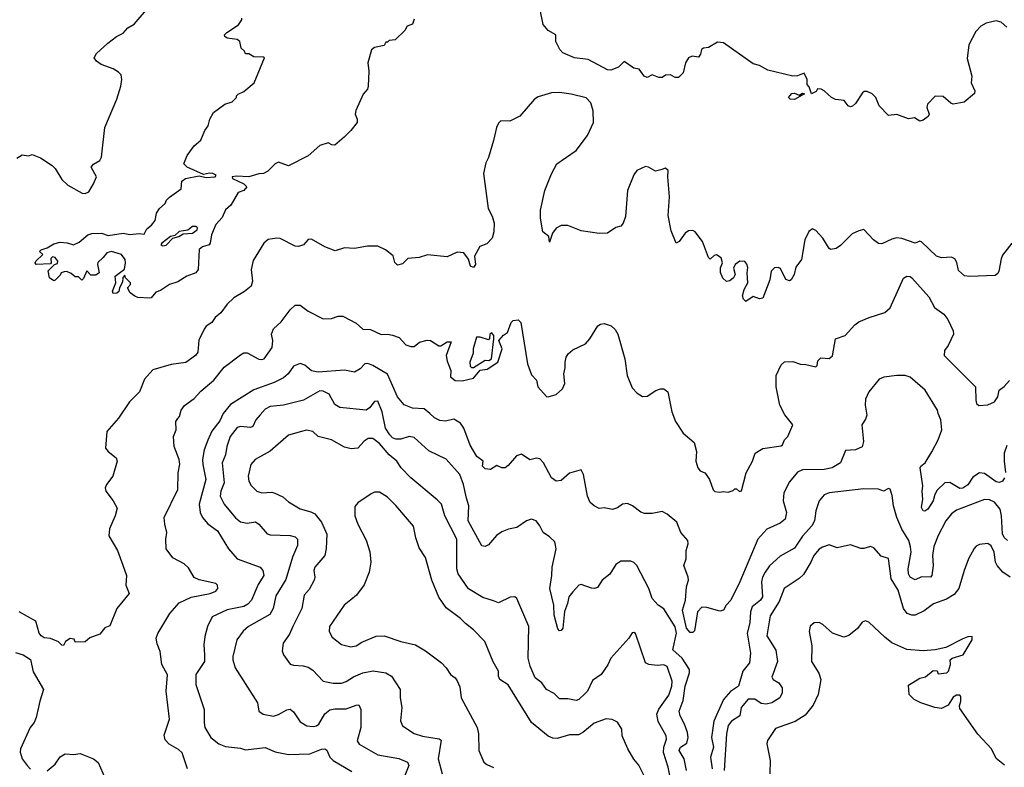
# Model space of a CAD drawing. Extents: x 2087054 to 2277909, y 548907 to 753496.
# Tile 21 of 256: x 2125429 to 2131385, y 617824 to 622346. Entities that reach past the tile are written whole.
import ezdxf

# ---------------------------------------------------------------- set-up
doc = ezdxf.new("R2010")
doc.units = 0

msp = doc.modelspace()

# ---------------------------------------------------------------- linework, layer by layer
at = {"layer": '0CON20XD'}
for points in [[(2125412.3, 621507.7), (2125445, 621528), (2125483.6, 621523.6), (2125505, 621530), (2125555, 621510), (2125625, 621464.3), (2125645, 621446.2), (2125685, 621378.8), (2125721.2, 621345), (2125807.7, 621297.7), (2125825.9, 621294.1), (2125846.7, 621305), (2125876.8, 621353.2), (2125893.1, 621395), (2125861.2, 621455), (2125875, 621472.5), (2125914.7, 621495.3), (2125925, 621513.8), (2125944, 621695), (2126016.5, 621865), (2126041.9, 621945), (2126048, 621985), (2126042.7, 622012.7), (2126027.9, 622027.9), (2125995, 622048), (2125922.5, 622075), (2125893.3, 622095), (2125880, 622115), (2125895, 622142.5), (2125963.3, 622205), (2126015.6, 622244.4), (2126055, 622264.2), (2126083.6, 622296.4), (2126120.9, 622319.1), (2126220, 622435)], [(2127815, 622350), (2127805, 622320), (2127773.6, 622306.4), (2127758.3, 622281.7), (2127700, 622225), (2127665, 622220), (2127655, 622210), (2127645, 622210), (2127635, 622190), (2127575, 622177.5), (2127557, 622163), (2127536.2, 622085), (2127541.2, 622035), (2127536.4, 621943.6), (2127532.5, 621925), (2127507.5, 621895), (2127462.5, 621797.5), (2127459.2, 621775), (2127471.4, 621745), (2127470.5, 621725), (2127433.3, 621675), (2127392.5, 621635), (2127335, 621588), (2127318.3, 621588.3), (2127295, 621601.2), (2127245, 621586.2), (2127175, 621522.5), (2127055, 621462.5), (2126995, 621483.8), (2126975, 621473.8), (2126930.3, 621429.7), (2126905, 621416.2), (2126875, 621413.8), (2126815, 621396.2), (2126741.2, 621398.8), (2126715, 621396.2), (2126717.5, 621385), (2126785, 621353.8), (2126802.5, 621335), (2126785, 621313.8), (2126750, 621300), (2126706.7, 621225), (2126675, 621196.7), (2126655, 621150), (2126615, 621107.5), (2126588.8, 621045), (2126582, 620995), (2126575.6, 620984.4), (2126535, 620972.5), (2126514.3, 620955.7), (2126509.2, 620835), (2126495.5, 620814.5), (2126440, 620795), (2126385, 620760), (2126335, 620743.8), (2126281.2, 620708.8), (2126252.1, 620697.9), (2126225.5, 620664.5), (2126215, 620662), (2126145, 620666.7), (2126125, 620673.3), (2126097.5, 620695), (2126082.5, 620725), (2126100, 620745), (2126100, 620755), (2126070, 620785), (2126065, 620800), (2126053, 620787), (2126051.7, 620758.3), (2126032.5, 620725), (2126028.3, 620701.7), (2126017, 620693), (2125995, 620690), (2125990, 620705), (2126010, 620755), (2126007.5, 620795), (2126062.5, 620837.5), (2126070, 620875), (2126067.5, 620895), (2126046.1, 620926.1), (2125985, 620944.4), (2125956, 620935), (2125935, 620907.5), (2125903, 620877), (2125900, 620865), (2125910, 620815), (2125890, 620800), (2125860.5, 620800.5), (2125835, 620827.5), (2125815, 620780), (2125805, 620770), (2125785, 620790), (2125765, 620790), (2125741.7, 620811.7), (2125715, 620822.5), (2125698.3, 620821.7), (2125680, 620815), (2125675, 620800), (2125645, 620770), (2125635, 620767.5), (2125610, 620785), (2125602.5, 620827.5), (2125640, 620865), (2125658.3, 620871.7), (2125660, 620885), (2125645, 620907.5), (2125628.3, 620911.7), (2125618.3, 620901.7), (2125620, 620875), (2125615, 620870), (2125530, 620865), (2125522.5, 620875), (2125527.5, 620885), (2125570, 620925), (2125550, 620945), (2125560, 620955), (2125595, 620966.2), (2125635, 620990), (2125675, 621000), (2125715.9, 620995.9), (2125755, 620983.8), (2125790, 621000), (2125842.5, 621045), (2125865, 621053.3), (2125925, 621055.7), (2125965, 621040), (2126055, 621055.6), (2126095, 621047.8), (2126153, 621053), (2126181.7, 621048.3), (2126198.3, 621081.7), (2126226.4, 621103.6), (2126248.3, 621131.7), (2126257.5, 621175), (2126276, 621205), (2126310, 621235), (2126317.5, 621255), (2126335, 621273.3), (2126406.7, 621323.3), (2126410.5, 621369.5), (2126432.5, 621385), (2126515, 621400.8), (2126557.7, 621392.3), (2126612.5, 621395), (2126617.5, 621405), (2126597.5, 621415), (2126577.7, 621417.7), (2126540.8, 621410.8), (2126442.5, 621455), (2126422.5, 621475), (2126442.5, 621525), (2126485, 621582.5), (2126525, 621617.5), (2126550, 621675), (2126570, 621705), (2126580, 621745), (2126602.5, 621785), (2126670, 621835), (2126715, 621850), (2126740, 621875), (2126740, 621885), (2126750, 621895), (2126785, 621912.5), (2126847.5, 621965), (2126910, 622115), (2126905, 622120), (2126845, 622122.5), (2126815, 622140), (2126795, 622140), (2126790, 622155), (2126770, 622175), (2126760, 622215), (2126745, 622226.2), (2126685, 622234), (2126670, 622245), (2126668.8, 622255), (2126681.7, 622268.3), (2126753.3, 622315), (2126773.3, 622345), (2126773.3, 622355)], [(2131205, 621900), (2131141.7, 621848.3), (2131075, 621836.2), (2131061.2, 621841.2), (2131015, 621882.5), (2130966.4, 621883.6), (2130920, 621835), (2130916.7, 621815), (2130930, 621775), (2130925, 621760), (2130895, 621737.5), (2130875, 621733.3), (2130841.7, 621751.7), (2130805, 621747.5), (2130735, 621772.5), (2130685, 621767.5), (2130627.5, 621825), (2130607.5, 621875), (2130585, 621897.5), (2130555, 621912.5), (2130538.3, 621911.7), (2130526.7, 621903.3), (2130485, 621840), (2130467, 621823), (2130455, 621820), (2130440, 621825), (2130417, 621857), (2130363.3, 621863.3), (2130340, 621875), (2130296.4, 621916.4), (2130277, 621927), (2130255, 621927.5), (2130247.3, 621912.7), (2130218.3, 621898.3), (2130205, 621940), (2130193.3, 621953.3), (2130192, 621985), (2130175, 622022.5), (2130135, 622006), (2130105, 622003.8), (2129955, 622041.2), (2129905, 622068.8), (2129865, 622080), (2129686.4, 622206.4), (2129650.7, 622209.3), (2129595, 622177.5), (2129565, 622173.8), (2129553.8, 622165), (2129547, 622137), (2129535, 622120), (2129496.4, 622126.4), (2129474.1, 622115.9), (2129457.5, 622085), (2129442.5, 622025), (2129415, 621997.5), (2129395, 621997.5), (2129365, 622012.5), (2129335, 622010), (2129315, 621997.5), (2129295, 621996.7), (2129255, 622012.5), (2129225, 621997.5), (2129207.5, 622005), (2129176.2, 622046.2), (2129145, 622053.8), (2129085, 622092.5), (2129050.7, 622059.3), (2129005, 622040), (2128985, 622043.8), (2128867.5, 622105), (2128785.8, 622115.8), (2128715, 622146.7), (2128696.2, 622165), (2128672, 622215), (2128672.5, 622255), (2128625, 622280), (2128595, 622317.5), (2128578.8, 622395)], [(2131400.7, 622300.7), (2131365, 622331.9), (2131335, 622339.2), (2131275, 622325.5), (2131242.1, 622307.9), (2131212.9, 622275), (2131170.9, 622195), (2131161.2, 622111.2), (2131189.2, 622005), (2131183.8, 621965), (2131206.7, 621915), (2131205, 621900)], [(2131431.2, 620995), (2131375, 620922.5), (2131365, 620900), (2131352.2, 620825), (2131345, 620810), (2131330.3, 620799.7), (2131175, 620792.5), (2131145, 620796.7), (2131108.8, 620828.8), (2131097, 620877), (2131085, 620900), (2131065, 620910), (2131005, 620906.7), (2130975, 620916.2), (2130885, 621003.3), (2130875, 621006.2), (2130845, 620994), (2130765, 621022.5), (2130735, 621025.8), (2130705, 621019.2), (2130645, 620990), (2130625, 620992), (2130594, 621015), (2130535, 621076.2), (2130505, 621070), (2130465, 621050), (2130395, 620980), (2130367.7, 620962.3), (2130335, 620956.7), (2130325, 620962.5), (2130288, 621025), (2130245, 621071.2), (2130225, 621081.2), (2130202, 621065), (2130177.5, 621015), (2130158, 620895), (2130125, 620850), (2130114.2, 620805), (2130096.8, 620773.2), (2130085, 620766.2), (2130064.3, 620774.3), (2130031.4, 620841.4), (2130016.7, 620846.7), (2129995, 620844.5), (2129975.5, 620825), (2129966.4, 620773.6), (2129925, 620662.5), (2129905, 620657.5), (2129865, 620672.5), (2129822.5, 620642.5), (2129807.5, 620655), (2129801.2, 620675), (2129811.2, 620715), (2129833.3, 620755), (2129828.8, 620815), (2129833.6, 620846.4), (2129827.7, 620867.7), (2129815, 620883.3), (2129785, 620886.2), (2129757.5, 620865), (2129747, 620843), (2129756.7, 620805), (2129747.5, 620785), (2129725, 620767.5), (2129705, 620762.5), (2129681.9, 620781.9), (2129667.5, 620817.5), (2129668.2, 620845), (2129680.8, 620875), (2129672.2, 620905), (2129645, 620924.4), (2129629.4, 620920.6), (2129605, 620897.5), (2129595, 620907.5), (2129560, 621005), (2129515, 621062.5), (2129501.7, 621071.7), (2129475, 621070), (2129454.1, 621055.9), (2129417.5, 621005), (2129400, 620995), (2129370, 621070), (2129351.7, 621161.7), (2129360.8, 621275), (2129348.8, 621395), (2129352.5, 621435), (2129335, 621447.5), (2129308.3, 621438.3), (2129275, 621430), (2129233.6, 621453.6), (2129215, 621457.5), (2129163.3, 621435), (2129145, 621407.5), (2129105, 621312.5), (2129093.8, 621155), (2129080, 621115), (2129065, 621097.5), (2129035, 621090), (2128984.1, 621055.9), (2128935, 621052.5), (2128825, 621070), (2128745, 621102), (2128705, 621102), (2128675, 621086.2), (2128652.5, 621055), (2128635, 621000), (2128630, 621035), (2128593, 621063), (2128579.2, 621145), (2128579.4, 621195), (2128605, 621312.5), (2128645.7, 621414.3), (2128678.8, 621475), (2128795, 621556), (2128864.3, 621645), (2128899.4, 621725), (2128898.6, 621795), (2128885, 621842.5), (2128855, 621873.3), (2128765.7, 621895.7), (2128695, 621905.6), (2128646.1, 621903.9), (2128565, 621880), (2128542.5, 621865), (2128455, 621762.5), (2128395, 621732.5), (2128340, 621735), (2128325, 621720), (2128313.3, 621695), (2128296, 621615), (2128265, 621512.5), (2128249.5, 621480.5), (2128234, 621415), (2128264, 621205), (2128287.6, 621157.6), (2128299.2, 621115), (2128297.3, 621062.7), (2128286.7, 621025), (2128255, 620990), (2128212.5, 620975), (2128180.8, 620915), (2128185.6, 620865), (2128175, 620847.5), (2128156, 620855), (2128145, 620897.5), (2128115, 620936.2), (2128075, 620940), (2128015, 620912), (2127896.9, 620923.1), (2127845, 620908.6), (2127778, 620902), (2127745, 620868.8), (2127715, 620861.2), (2127698.3, 620878.3), (2127687.7, 620917.7), (2127642, 620955), (2127595, 620976.7), (2127532.7, 620977.3), (2127455, 620961.4), (2127395, 620965.6), (2127337.7, 620947.7), (2127275, 620972), (2127195, 621018.8), (2127173.9, 621016.1), (2127146.7, 620985), (2127115, 620973.8), (2127095, 620976.2), (2127005, 621022.9), (2126984.5, 621025.5), (2126932.6, 621017.4), (2126905.8, 620995), (2126840.7, 620889.3), (2126830, 620835), (2126836.9, 620765), (2126830, 620735), (2126788.7, 620701.3), (2126725.4, 620664.6), (2126684.6, 620625.4), (2126646.1, 620573.9), (2126612.5, 620545), (2126591.2, 620515), (2126557.3, 620492.7), (2126545, 620473.3), (2126513, 620407), (2126506, 620335), (2126491.9, 620315), (2126435, 620271.9), (2126345, 620260.8), (2126235, 620228.8), (2126185, 620171.2), (2126154.5, 620095.5), (2126094.5, 620035.5), (2126027.1, 619935), (2125955.6, 619854.4), (2125948.8, 619755), (2125963.8, 619735), (2126013.8, 619695), (2126020, 619675), (2125993.8, 619585), (2125954, 619535), (2125946.2, 619515), (2125950, 619495), (2125995.8, 619435), (2126018.3, 619391.7), (2126006.2, 619345), (2125973, 619267), (2125968, 619225), (2126022, 619135), (2126052.7, 619047.3)], [(2130115, 621862.9), (2130090, 621865), (2130080, 621875), (2130099.3, 621900.7), (2130115, 621901.2), (2130145, 621890), (2130165, 621902.5), (2130177, 621897), (2130115, 621862.9)], [(2126295, 620978.8), (2126315, 620982.9), (2126355.9, 621024.1), (2126392.5, 621035), (2126418.3, 621051.7), (2126475, 621055.8), (2126502, 621075), (2126505, 621087.5), (2126495.7, 621095.7), (2126475, 621096), (2126445.9, 621074.1), (2126395, 621065.8), (2126368.8, 621041.2), (2126342.5, 621035), (2126290, 620995), (2126283.3, 620985), (2126295, 620978.8)], [(2126386.3, 619933.7), (2126395.6, 619945), (2126407.1, 619985), (2126426.8, 620013.2), (2126485.3, 620054.7), (2126525, 620099.2), (2126602.9, 620165), (2126666, 620244), (2126765, 620320), (2126785, 620330.6), (2126805, 620330.6), (2126875, 620293.1), (2126895, 620290), (2126908.8, 620295), (2126956.3, 620363.7), (2126961.5, 620405), (2126952.9, 620445), (2126965, 620476), (2127012, 620518), (2127065, 620592), (2127095, 620618.8), (2127125, 620620), (2127175, 620582.2), (2127265, 620537.5), (2127315, 620538.6), (2127355, 620552), (2127385, 620553.8), (2127465, 620510), (2127505, 620474.3), (2127551.7, 620471.7), (2127615, 620442.2), (2127655, 620444.4), (2127685, 620438.1), (2127725, 620422.9), (2127765, 620380), (2127795, 620368.8), (2127815, 620370), (2127847.5, 620395), (2127895, 620408), (2127915, 620406.7), (2127965, 620372.5), (2127977, 620373), (2128015, 620397.5), (2128038.3, 620398.3), (2128010, 620315), (2128015, 620280), (2128037.1, 620225), (2128036.2, 620185), (2128064.4, 620164.4), (2128105, 620162.2), (2128175, 620176.9), (2128214.2, 620225.8), (2128256.8, 620233.2), (2128322.5, 620275), (2128348, 620355), (2128327.5, 620405), (2128355, 620437.5), (2128380, 620455), (2128402.5, 620515), (2128415, 620526.2), (2128445, 620530), (2128460, 620515), (2128501.4, 620265), (2128525, 620198.8), (2128556, 620165), (2128564, 620125), (2128615, 620066.7), (2128625, 620064), (2128675, 620078.1), (2128712.5, 620112.5), (2128727.1, 620145), (2128720, 620205), (2128728.8, 620241.2), (2128728.6, 620275), (2128735.6, 620305), (2128747.8, 620325), (2128775, 620349.4), (2128850.8, 620385), (2128878, 620415), (2128926, 620494), (2128942.5, 620505), (2128965, 620508.8), (2129006.7, 620495), (2129031.7, 620471.7), (2129048, 620445), (2129090, 620295), (2129104.4, 620195), (2129135, 620120), (2129165, 620087.5), (2129197, 620067), (2129225, 620070), (2129276.4, 620103.6), (2129305, 620112.5), (2129325, 620112.5), (2129350, 620095), (2129373.8, 619975), (2129396.7, 619915), (2129442, 619845), (2129508.3, 619788.3), (2129522.9, 619735), (2129520, 619675), (2129530.5, 619635), (2129545, 619616.9), (2129573.8, 619605), (2129582.5, 619595), (2129601.4, 619565), (2129625, 619503.3), (2129635, 619493.3), (2129665, 619487.5), (2129685, 619492.5), (2129715, 619487.5), (2129745, 619497.5), (2129755, 619507.5), (2129765, 619507.5), (2129783, 619493), (2129795, 619496), (2129824.3, 619605.7), (2129862.5, 619675), (2129877.5, 619725), (2129925, 619753.1), (2130035, 619768), (2130043.8, 619775), (2130055.6, 619804.4), (2130076, 619825), (2130105.8, 619895), (2130056.7, 619956.7), (2130027.1, 620015), (2130005.6, 620125), (2130004.3, 620195), (2130035, 620258.8), (2130055, 620275.8), (2130105, 620279.2), (2130152.9, 620262.9), (2130185, 620261.4), (2130245, 620246.7), (2130253.3, 620255), (2130256.4, 620283.6), (2130275, 620300), (2130325, 620296.7), (2130345, 620313.3), (2130364.5, 620415.5), (2130423.4, 620436.6), (2130480.3, 620499.7), (2130505, 620518), (2130567.5, 620545), (2130662.5, 620575), (2130695, 620603.8), (2130775, 620782), (2130795, 620795.7), (2130815, 620792.9), (2130825, 620784.4), (2130928.9, 620668.9), (2130962.5, 620605), (2131018.6, 620565), (2131043, 620533), (2131075.5, 620465), (2131077.8, 620445), (2131045.5, 620374.5), (2131024.2, 620345), (2131021.2, 620315), (2131210, 620125), (2131212, 620045), (2131216.2, 620025), (2131231.7, 620011.7), (2131285, 620015.7), (2131325.5, 620034.5), (2131346.2, 620065), (2131353.9, 620106.1), (2131385, 620127.5), (2131416.1, 620163.9)], [(2128163, 620243), (2128175, 620243.3), (2128245, 620286.2), (2128266.1, 620283.9), (2128283.3, 620295), (2128297.5, 620415), (2128297.5, 620435), (2128285, 620452.5), (2128273.3, 620445), (2128271.7, 620418.3), (2128265, 620410), (2128215, 620426.7), (2128193.3, 620426.7), (2128172.5, 620355), (2128171.7, 620328.3), (2128152.5, 620275), (2128155, 620250), (2128163, 620243)], [(2131385.7, 619575), (2131374, 619555), (2131355, 619546.9), (2131335, 619551.1), (2131265, 619601.1), (2131235, 619605.8), (2131195, 619579.2), (2131165, 619532.5), (2131135, 619513.3), (2131115, 619510), (2131056, 619546), (2131025, 619544.5), (2130979.8, 619500.2), (2130965.6, 619475), (2130955.6, 619435), (2130922.2, 619385), (2130905, 619373.1), (2130895, 619375.7), (2130884, 619395), (2130892.9, 619445), (2130888.6, 619491.4), (2130892.5, 619527.5), (2130875.8, 619635), (2130880, 619645), (2130905.6, 619665), (2130947.4, 619732.6), (2130985.6, 619805), (2131008.1, 619865), (2131001.4, 619925), (2130985.8, 619964.2), (2130980.6, 619985), (2130906, 620106), (2130815, 620184), (2130785, 620194.2), (2130735, 620193.8), (2130656.5, 620183.5), (2130628.3, 620171.7), (2130565.4, 620094.6), (2130545, 620050), (2130543.3, 620015), (2130553.1, 619955), (2130545, 619930), (2130522.9, 619895), (2130534, 619795), (2130525, 619762.5), (2130485, 619743.8), (2130425, 619740), (2130394.2, 619665), (2130344, 619635), (2130295.3, 619624.7), (2130165, 619623.2), (2130135, 619610), (2130085, 619550.8), (2130051.2, 619485), (2130048.2, 619435), (2130067.9, 619365), (2130059.4, 619325), (2130029.1, 619300.9), (2129949.2, 619265), (2129894.5, 619205), (2129786.1, 618945), (2129730.5, 618835), (2129703.3, 618805), (2129686.2, 618773.8), (2129665, 618767.5), (2129585, 618791.2), (2129555, 618792.5), (2129530, 618765), (2129511.2, 618648.8), (2129500.4, 618639.6), (2129485, 618639.3), (2129463.1, 618665), (2129439.2, 618775), (2129455.7, 618835), (2129461.9, 618915), (2129475.6, 618955), (2129473.8, 618975), (2129446.2, 619045), (2129460.8, 619085), (2129461.1, 619135), (2129472.9, 619175), (2129471.4, 619195), (2129429.2, 619245), (2129405, 619306.2), (2129345, 619356.2), (2129315, 619371.2), (2129255, 619358.8), (2129209.3, 619359.3), (2129186.4, 619366.4), (2129135.8, 619405.8), (2129105, 619418.8), (2129075, 619416.7), (2129045, 619393.8), (2129015, 619383.3), (2128965, 619393.3), (2128935, 619390), (2128903.3, 619405), (2128880, 619425), (2128864.5, 619464.5), (2128840, 619595), (2128825, 619622.5), (2128755, 619604.2), (2128705, 619558.8), (2128674.4, 619554.4), (2128645.7, 619575.7), (2128597.5, 619665), (2128575, 619690), (2128555, 619694), (2128515, 619684), (2128465, 619718.8), (2128435, 619708.8), (2128385, 619650), (2128365, 619636.2), (2128345, 619636.2), (2128315, 619648.8), (2128277.5, 619625), (2128245, 619629.4), (2128229.2, 619645), (2128232.5, 619675), (2128195, 619704), (2128155, 619772), (2128115.3, 619875.3), (2128095, 619905.7), (2128055, 619930.6), (2128005, 619918.6), (2127971.1, 619921.1), (2127938.1, 619938.1), (2127910.6, 619965), (2127875, 619993.1), (2127805, 619995.6), (2127755, 620016.9), (2127715, 620065.6), (2127655, 620202.2), (2127565, 620255.5), (2127535, 620265.7), (2127517.5, 620265), (2127488.8, 620235), (2127455, 620214.2), (2127395, 620225.6), (2127235, 620214.7), (2127195, 620222.1), (2127155, 620256.9), (2127125, 620265.7), (2127085, 620250), (2127053.8, 620205), (2127025, 620179.6), (2126967.8, 620152.2), (2126845, 620107.8), (2126705, 620018.8), (2126660.4, 619965), (2126639.1, 619920.8), (2126592.5, 619857.5), (2126566.8, 619803.3), (2126544.6, 619745), (2126535.3, 619685), (2126536.4, 619655), (2126556.1, 619565), (2126515.4, 619415), (2126520.9, 619365), (2126535.5, 619335), (2126567.7, 619297.7), (2126625, 619254.2), (2126693.1, 619145), (2126744.3, 619085), (2126885, 619034), (2126900, 619015), (2126905.6, 618985), (2126871.1, 618928.9), (2126830.7, 618835), (2126809.4, 618810.6), (2126785, 618797.6), (2126685, 618775.9), (2126594.4, 618735), (2126565.6, 618675), (2126549.4, 618615), (2126543.6, 618565), (2126547.9, 618505), (2126546.5, 618465), (2126494.4, 618385), (2126494.4, 618325), (2126544.4, 618174.4), (2126544.3, 618095), (2126550, 618065), (2126586, 618005), (2126633.8, 617965), (2126675, 617950), (2126765, 617938.9), (2126795, 617929.4), (2126915, 617944.3), (2126975, 617918.5), (2127055, 617902.3), (2127185, 617904.6), (2127255, 617933.8), (2127275.4, 617935.4), (2127287.3, 617927.3), (2127305.3, 617885.3), (2127324.8, 617864.8), (2127438.1, 617798.1)], [(2129463.1, 617805), (2129449.5, 617875), (2129418.2, 617925), (2129427.1, 617945), (2129465, 617970), (2129473.1, 618005), (2129468.6, 618035), (2129451.2, 618085), (2129423.8, 618135), (2129417.4, 618162.6), (2129442.3, 618227.7), (2129454.5, 618315.5), (2129480.6, 618395), (2129481, 618415), (2129436.9, 618485), (2129379.6, 618535), (2129402.9, 618635), (2129394.4, 618674.4), (2129325, 618782), (2129292, 618805), (2129255.6, 618845), (2129234.6, 618905), (2129163.1, 619045), (2129145, 619062.9), (2129125, 619071.5), (2129065, 619070.6), (2129035, 619051.4), (2128998.3, 618991.7), (2128953.1, 618955), (2128925, 618912), (2128905.9, 618905.9), (2128888.3, 618908.3), (2128825, 618930), (2128811.2, 618925), (2128774.5, 618885.5), (2128751.9, 618855), (2128743.5, 618815), (2128723.8, 618766.2), (2128714, 618665), (2128705, 618651.2), (2128695, 618648.8), (2128685, 618662.5), (2128662.5, 618745), (2128660.8, 618805), (2128635.3, 618905), (2128648.8, 618985), (2128649.6, 619035), (2128674.6, 619145), (2128667.3, 619187.3), (2128635, 619218), (2128595, 619243.8), (2128576, 619285), (2128553.8, 619315), (2128525, 619324.3), (2128494.5, 619315.5), (2128435.8, 619274.2), (2128385.9, 619264.1), (2128345, 619247.5), (2128313.7, 619226.3), (2128265, 619170), (2128245, 619160), (2128225, 619164.4), (2128141.1, 619315), (2128145.5, 619405), (2128131.3, 619451.3), (2128113.9, 619535), (2128091.8, 619595), (2128008.7, 619688.7), (2127905, 619738.2), (2127815, 619818.8), (2127785, 619825.4), (2127735, 619808.5), (2127705, 619808.5), (2127685, 619817.7), (2127667.5, 619835), (2127642.8, 619875), (2127621.5, 619975), (2127595, 620038.8), (2127575, 620037.5), (2127545, 619999.2), (2127525, 619984.4), (2127365, 620001.1), (2127335, 620019.2), (2127300.4, 620080.4), (2127265, 620098.8), (2127245, 620100.8), (2127145.2, 620044.7), (2127025, 620014.1), (2126945, 620006.2), (2126915, 619989.6), (2126883.2, 619956.8), (2126858.1, 619925), (2126838.8, 619885), (2126825, 619880), (2126765, 619884.6), (2126745, 619878.8), (2126703.3, 619825), (2126682, 619765), (2126674.7, 619715), (2126654, 619665), (2126666.2, 619545), (2126646.4, 619495), (2126642.1, 619465), (2126665.5, 619415), (2126735, 619332.2), (2126765, 619308.2), (2126805, 619300), (2126855, 619308.5), (2126876.5, 619295), (2126925.5, 619235.5), (2126945, 619229.5), (2127066.2, 619226.2), (2127095, 619218.2), (2127110, 619205), (2127110.4, 619165), (2127078.8, 619095), (2127039.8, 618960.2), (2126979.5, 618860.5), (2126961.8, 618785), (2126941.7, 618748.3), (2126812.9, 618675), (2126781.9, 618648.1), (2126743.8, 618595), (2126719.2, 618495), (2126718, 618475), (2126732, 618425), (2126868, 618215), (2126875, 618163.3), (2126902.5, 618145), (2126965, 618133.1), (2126995, 618142.7), (2127045, 618171.9), (2127065, 618175.6), (2127085, 618160), (2127125, 618100), (2127165.6, 618075.6), (2127205, 618071.1), (2127225, 618074.5), (2127239.4, 618085), (2127275, 618146.7), (2127305, 618171.2), (2127335, 618177.7), (2127405, 618178.5), (2127465, 618200.9), (2127481.4, 618201.4), (2127493.1, 618173.1), (2127493.8, 618065), (2127470, 617985), (2127483.1, 617963.1), (2127595, 617899.4), (2127723.3, 617876.7), (2127775, 617854.2), (2127783.5, 617835), (2127760, 617775)], [(2126444.3, 617815), (2126411.2, 617911.2), (2126390.8, 617930.8), (2126333.9, 617963.9), (2126309.8, 617989.8), (2126302.4, 618017.6), (2126335.5, 618115), (2126316.2, 618285), (2126323.3, 618383.3), (2126290, 618445), (2126280, 618525), (2126260.9, 618570.9), (2126254.2, 618605), (2126265, 618633.3), (2126338.1, 618755), (2126395, 618819.1), (2126466.4, 618853.7), (2126581.2, 618875), (2126615, 618888.6), (2126628.6, 618905), (2126625.6, 618925), (2126615, 618935.5), (2126515, 618958.6), (2126485, 618971.2), (2126450.9, 619030.9), (2126423.8, 619055), (2126355, 619090.8), (2126315.8, 619145), (2126314.2, 619204.2), (2126320, 619245), (2126306.9, 619295), (2126304.3, 619335), (2126385.6, 619505), (2126388.1, 619605), (2126397.9, 619657.9), (2126394.3, 619685), (2126364.4, 619764.4), (2126360, 619825), (2126375.7, 619865), (2126373.3, 619915), (2126386.3, 619933.7)], [(2129380.6, 617685), (2129351, 617825), (2129323.6, 617913.6), (2129324.7, 617945), (2129341.9, 617995), (2129340.7, 618015), (2129292, 618102), (2129282.5, 618145), (2129295.3, 618174.7), (2129355, 618259.4), (2129374, 618315), (2129375.8, 618345.8), (2129345, 618434), (2129325, 618443.1), (2129285, 618440.5), (2129235, 618445.7), (2129215.7, 618455.7), (2129155, 618632.5), (2129145, 618640), (2129135, 618636.7), (2129114.3, 618605.7), (2129005.8, 618485), (2128987, 618443), (2128946.7, 618385), (2128895, 618350), (2128864.5, 618285.5), (2128850.2, 618269.8), (2128811.2, 618235), (2128795, 618228.6), (2128745, 618238.6), (2128695, 618237.5), (2128661.4, 618271.4), (2128615.7, 618295), (2128586.9, 618335), (2128548.1, 618365), (2128516.4, 618435), (2128505.4, 618485), (2128510, 618675), (2128435.5, 618845.5), (2128425, 618856), (2128395.9, 618854.1), (2128325, 618818.8), (2128295, 618830.6), (2128230.5, 618850.5), (2128144.2, 618904.2), (2128082.3, 618995), (2128074, 619025), (2128072.7, 619205), (2128000.9, 619345), (2127980.5, 619415), (2127955, 619442.2), (2127795, 619574.4), (2127736.2, 619635), (2127711.5, 619675), (2127664.5, 619714.5), (2127605, 619782.8), (2127565, 619812.3), (2127537, 619813), (2127513.1, 619796.9), (2127475, 619754.2), (2127435, 619750), (2127395, 619761.2), (2127315, 619805.8), (2127234.4, 619824.4), (2127202.5, 619855), (2127165, 619862.5), (2127135, 619854.3), (2127055, 619833.5), (2126945, 619737.1), (2126853.3, 619686.7), (2126827.8, 619655), (2126811.4, 619585), (2126815.5, 619555.5), (2126828.9, 619528.9), (2126864, 619494), (2126893.6, 619483.6), (2126955, 619487.9), (2126972.7, 619482.7), (2127020.7, 619460.7), (2127055, 619429.2), (2127125, 619387.1), (2127190.3, 619370.3), (2127215, 619357.1), (2127255, 619306), (2127286.7, 619235), (2127282.9, 619147.1), (2127274.2, 619105), (2127214.3, 619035), (2127209.4, 619015), (2127215.6, 618975), (2127211.4, 618955), (2127179.5, 618900.5), (2127150, 618865), (2127135.5, 618785), (2127082.3, 618675), (2127060.5, 618629.5), (2127022.9, 618575), (2127017.9, 618527.9), (2127025, 618503.8), (2127065, 618448.6), (2127085, 618441.1), (2127145, 618438.5), (2127175, 618428.9), (2127201.7, 618411.7), (2127265, 618345.8), (2127325, 618332.9), (2127375, 618333.3), (2127405, 618342.7), (2127448.7, 618371.3), (2127505, 618395.9), (2127568.2, 618408.2), (2127644.5, 618394.5), (2127678, 618375), (2127731.1, 618295), (2127730, 618245), (2127741.1, 618185), (2127732.9, 618105), (2127744, 618075), (2127815, 618029.5), (2127865, 618012.5), (2127967, 617997), (2127978.3, 617988.3), (2127960, 617875), (2127984.4, 617785)], [(2131399.3, 619770.7), (2131384.4, 619725), (2131383.3, 619675), (2131392.1, 619607.9)], [(2131405, 619195.6), (2131385, 619214.5), (2131374.6, 619235.4), (2131368.9, 619345), (2131359.1, 619385), (2131325, 619428.2), (2131295, 619441.2), (2131265, 619443.8), (2131095, 619378.5), (2131065, 619356.9), (2131031.8, 619315), (2130984.8, 619225.2), (2130959.7, 619160.3), (2130950, 619105), (2130954.6, 619045), (2130946.2, 618985), (2130939.2, 618975), (2130885, 618975.4), (2130845, 618958.2), (2130815.5, 618975), (2130806.2, 618995), (2130803.8, 619025), (2130821.4, 619125), (2130818.4, 619158.4), (2130806.8, 619196.8), (2130764.2, 619265), (2130735.7, 619335.7), (2130714.6, 619405), (2130707.3, 619467.3), (2130695, 619506.7), (2130685, 619510), (2130655, 619493.8), (2130625, 619506.9), (2130535, 619508.2), (2130326.6, 619483.4), (2130295, 619472.9), (2130264.4, 619435), (2130245.5, 619375), (2130237.7, 619315), (2130221.2, 619285), (2130165, 619222.1), (2130115, 619150.4), (2130028.5, 619101.5), (2129965, 619042.1), (2129938.4, 619005), (2129922.5, 618975), (2129916.6, 618946.6), (2129923.3, 618855), (2129910.8, 618835), (2129859.3, 618795), (2129850.5, 618765), (2129845, 618698.8), (2129829.2, 618635), (2129850.4, 618515), (2129843.3, 618455), (2129803.5, 618405), (2129776.5, 618315), (2129728.1, 618281.9), (2129686.3, 618233.7), (2129627.2, 618102.8), (2129613.3, 618005), (2129625.3, 617945), (2129607.9, 617885), (2129617.9, 617815)], [(2129208.7, 617768.7), (2129175, 617837.5), (2129145, 617872.5), (2129108, 617935), (2129074.3, 618014.3), (2129072, 618055), (2129045, 618096.7), (2129014.1, 618114.1), (2128977.7, 618117.7), (2128905, 618090.6), (2128836.1, 618033.9), (2128809.8, 618020.2), (2128755, 618020), (2128681.3, 617998.7), (2128655, 618000.5), (2128625, 618012.2), (2128525, 618095.8), (2128385, 618323.8), (2128333.8, 618355), (2128326, 618375), (2128325.5, 618405.5), (2128293, 618463), (2128242.9, 618585), (2128175, 618655.8), (2128125, 618692.9), (2128095.8, 618725), (2128009.2, 618789.2), (2127963.8, 618853.8), (2127923.1, 618955), (2127885, 619092.5), (2127845, 619152.5), (2127825, 619212.5), (2127811.7, 619281.7), (2127705, 619408.6), (2127655, 619458.6), (2127605, 619488.1), (2127575, 619488.6), (2127555, 619479.2), (2127475, 619423.8), (2127457.5, 619402.5), (2127456, 619345), (2127474.2, 619295), (2127525, 619197.5), (2127546.8, 619126.8), (2127554.2, 619065), (2127544, 619005), (2127512.7, 618927.3), (2127466.2, 618865), (2127432.1, 618837.9), (2127392, 618805), (2127304.2, 618675), (2127300.8, 618645), (2127320.3, 618610.3), (2127375, 618566), (2127432.7, 618552.7), (2127465, 618559.2), (2127499.3, 618580.7), (2127585, 618617.5), (2127635, 618619.2), (2127735, 618585.6), (2127824.1, 618564.1), (2127885, 618528), (2127980, 618455), (2128010, 618425), (2128036.2, 618385), (2128062.5, 618365), (2128076.1, 618346.1), (2128091.2, 618311.2), (2128100, 618245), (2128195.7, 618065), (2128205.6, 618025.6), (2128207.5, 617925), (2128236.2, 617855), (2128255, 617840), (2128295, 617822.9)], [(2131420, 618975), (2131376, 619005), (2131341.4, 619045), (2131331.4, 619065), (2131322.9, 619125), (2131305, 619164.2), (2131285, 619176.9), (2131235, 619171.2), (2131215, 619161.2), (2131203.3, 619146.7), (2131169.2, 619085), (2131141.9, 619015), (2131110.5, 618905), (2131081.7, 618868.3), (2131035, 618840.8), (2130957, 618813), (2130899.4, 618770.6), (2130845, 618744.3), (2130825, 618743.3), (2130797.5, 618755), (2130775.9, 618785), (2130743.5, 618895), (2130701.6, 618965), (2130685, 619086.7), (2130640.3, 619100.3), (2130595, 619152), (2130575, 619160), (2130535, 619146.7), (2130517, 619147), (2130455, 619170), (2130375, 619150.8), (2130325, 619170), (2130285, 619155.6), (2130265, 619142.9), (2130232.5, 619105), (2130215, 619064), (2130170.1, 618989.9), (2130145, 618966.5), (2130053.3, 618905), (2130022.3, 618827.8), (2129969.2, 618740.8), (2129949.2, 618619.2), (2130003.1, 618533.1), (2130012.9, 618465), (2129979.7, 618369.7), (2129986.2, 618355), (2130020.8, 618335), (2130040.8, 618305), (2130041.2, 618275), (2130026.6, 618243.4), (2129978.8, 618215), (2129945, 618205.5), (2129915, 618210.8), (2129875.2, 618235.2), (2129834.8, 618235.2), (2129793.3, 618186.7), (2129785.4, 618134.6), (2129735, 618102.9), (2129715, 618077.5), (2129703.9, 618026.1), (2129690.6, 617805)], [(2126052.7, 619047.3), (2126075.8, 618985), (2126071.4, 618925), (2126091.2, 618875), (2126017.5, 618785), (2125975, 618680), (2125945, 618667.5), (2125915, 618630), (2125853, 618607), (2125825, 618582.5), (2125765, 618580), (2125758.3, 618598.3), (2125735, 618602.5), (2125707.5, 618585), (2125695, 618560), (2125685, 618562.5), (2125665, 618583.3), (2125615, 618602.5), (2125577.7, 618607.7), (2125558.8, 618618.8), (2125548, 618635), (2125527.9, 618707.9), (2125426.2, 618765)], [(2131386.4, 617836.4), (2131335, 617876.7), (2131306.7, 617935), (2131224.2, 618024.2), (2131115, 618180), (2131113.6, 618196.4), (2131122.5, 618225), (2131121.7, 618251.7), (2131115, 618260), (2131095, 618260), (2131075, 618247.5), (2131045, 618200), (2131005, 618180), (2130965, 618186.7), (2130880, 618215), (2130840, 618235), (2130810, 618265), (2130805, 618320), (2130875, 618362.5), (2130908.8, 618371.2), (2130955, 618410), (2130978.3, 618408.3), (2130985, 618390), (2131037.5, 618395), (2131046.7, 618405), (2131060, 618445), (2131057.5, 618475), (2131070, 618485), (2131136.4, 618503.6), (2131190, 618595), (2131190, 618615), (2131165, 618613.3), (2131135, 618602), (2131030.5, 618549.5), (2130965.9, 618534.1), (2130895, 618528), (2130795, 618537.5), (2130705, 618576), (2130662.1, 618612.1), (2130565, 618701.2), (2130545, 618710), (2130525, 618702), (2130497, 618663), (2130445, 618622), (2130415, 618610.8), (2130345.8, 618635.8), (2130287.9, 618687.9), (2130265, 618699.2), (2130235, 618698), (2130211.7, 618678.3), (2130204.2, 618645), (2130221.2, 618558.8), (2130219.2, 618465), (2130263.1, 618393.1), (2130274.4, 618355), (2130259.5, 618265), (2130229.3, 618200.7), (2130179.9, 618140.1), (2130119.2, 618100.8), (2130000.7, 618059.3), (2129953.1, 617986.9), (2129947.8, 617965), (2129968.1, 617865), (2129966.7, 617785)], [(2125405, 618518.4), (2125450.8, 618505), (2125495, 618476.7), (2125511.8, 618401.8), (2125573.5, 618295), (2125551.1, 618225), (2125530, 618125), (2125516.5, 618095), (2125492.5, 618065), (2125433.6, 617935), (2125432.1, 617915), (2125444.5, 617875), (2125475, 617834), (2125495, 617812)], [(2125596.6, 617803.4), (2125645, 617844), (2125675, 617888), (2125705, 617905.7), (2125755, 617901.4), (2125795, 617907.5), (2125875.3, 617875.3), (2125905, 617852.5), (2125959.6, 617725)]]:
    msp.add_lwpolyline(points, dxfattribs=at)

doc.saveas('drawing.dxf')
